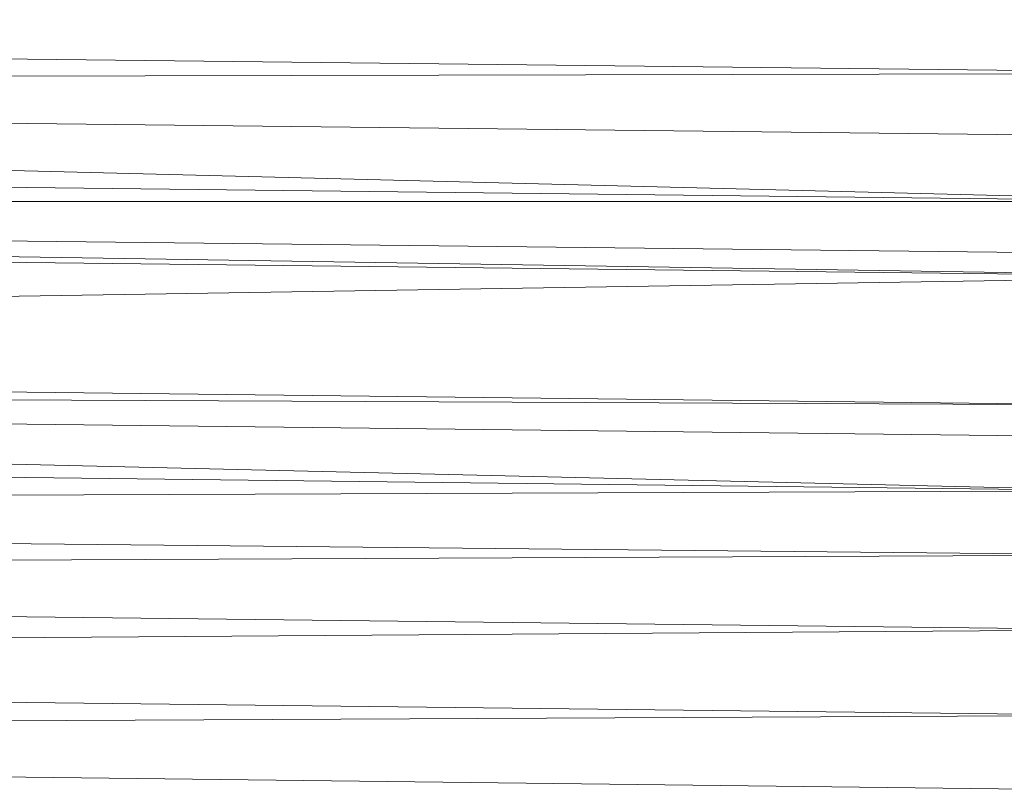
# Model space of a CAD drawing. Header units: metres. Extents: x 391.1 to 430.4, y 12.7 to 29.8.
# Tile 171 of 208: x 410.0804 to 410.1424, y 14.8771 to 14.9256. Entities that reach past the tile are written whole.
import ezdxf

# ---------------------------------------------------------------- set-up
doc = ezdxf.new("R2010")
doc.units = ezdxf.units.M
doc.layers.add('A-DETL-____-MBND', color=7, linetype='Continuous', lineweight=18)

# ---------------------------------------------------------------- blocks, each defined once
blk = doc.blocks.new('Family - Plats de dutxa PS-1-153666-02_SAN_P0')
at = {"layer": 'A-DETL-____-MBND', "color": 253, "true_color": 0xaaaaaa}
for p, q in [((0.704435, 0.74189), (0.409997, 0.745261)), ((0.409997, 0.745261), (0.704435, 0.74189)), ((0.704435, 0.74189), (0.409997, 0.741216)), ((0.409997, 0.741216), (0.704435, 0.74189)), ((0.409997, 0.741216), (0.704435, 0.7338)), ((0.704435, 0.7338), (0.409997, 0.741216)), ((0.409997, 0.741216), (0.704435, 0.737845)), ((0.704435, 0.737845), (0.409997, 0.741216)), ((0.409997, 0.737171), (0.704435, 0.7338)), ((0.704435, 0.7338), (0.409997, 0.737171)), ((0.409997, 0.7338), (0.704435, 0.729081)), ((0.704435, 0.729081), (0.409997, 0.7338)), ((0.409997, 0.7338), (0.704435, 0.730429)), ((0.704435, 0.7338), (0.409997, 0.7338)), ((0.704435, 0.730429), (0.409997, 0.7338)), ((0.409997, 0.7338), (0.704435, 0.7338)), ((0.409997, 0.732452), (0.704435, 0.729081)), ((0.704435, 0.729081), (0.409997, 0.732452)), ((0.704435, 0.729081), (0.409997, 0.724362)), ((0.409997, 0.724362), (0.704435, 0.729081)), ((0.409997, 0.724362), (0.697019, 0.720991)), ((0.697019, 0.720991), (0.409997, 0.724362)), ((0.409997, 0.722339), (0.697019, 0.715598)), ((0.697019, 0.715598), (0.409997, 0.722339)), ((0.409997, 0.722339), (0.697019, 0.718969)), ((0.697019, 0.720991), (0.409997, 0.722339)), ((0.697019, 0.718969), (0.409997, 0.722339)), ((0.409997, 0.722339), (0.697019, 0.720991)), ((0.409997, 0.718969), (0.697019, 0.715598)), ((0.697019, 0.715598), (0.409997, 0.718969)), ((0.697019, 0.715598), (0.409997, 0.714444)), ((0.409997, 0.714444), (0.697019, 0.715598)), ((0.409997, 0.714444), (0.697019, 0.711553)), ((0.697019, 0.711553), (0.409997, 0.714444)), ((0.697019, 0.711553), (0.409997, 0.710205)), ((0.409997, 0.710205), (0.697019, 0.711553)), ((0.409997, 0.710205), (0.697019, 0.706834)), ((0.697019, 0.706834), (0.409997, 0.710205)), ((0.697019, 0.706834), (0.409997, 0.704811)), ((0.409997, 0.704811), (0.697019, 0.706834)), ((0.409997, 0.704811), (0.697019, 0.701441)), ((0.697019, 0.701441), (0.409997, 0.704811)), ((0.697019, 0.701441), (0.409997, 0.700092)), ((0.409997, 0.700092), (0.697019, 0.701441)), ((0.697019, 0.696721), (0.409997, 0.700092)), ((0.697019, 0.696721), (0.409997, 0.700092))]:
    blk.add_line(p, q, dxfattribs=at)
blk = doc.blocks.new('LONDR55-XX_ZZ-ARQ-CAA-M3D-Londres55_ifc-1-02_SAN_P0')
at = {"layer": 'A-DETL-____-MBND', "color": 253, "lineweight": 18, "true_color": 0xaaaaaa}
blk.add_blockref('Family - Plats de dutxa PS-1-153666-02_SAN_P0', (409.453442, 14.180351), dxfattribs=at)

msp = doc.modelspace()

# ---------------------------------------------------------------- block references
at = {"lineweight": 5}
msp.add_blockref('LONDR55-XX_ZZ-ARQ-CAA-M3D-Londres55_ifc-1-02_SAN_P0', (0, 0), dxfattribs=at)

doc.saveas('drawing.dxf')
